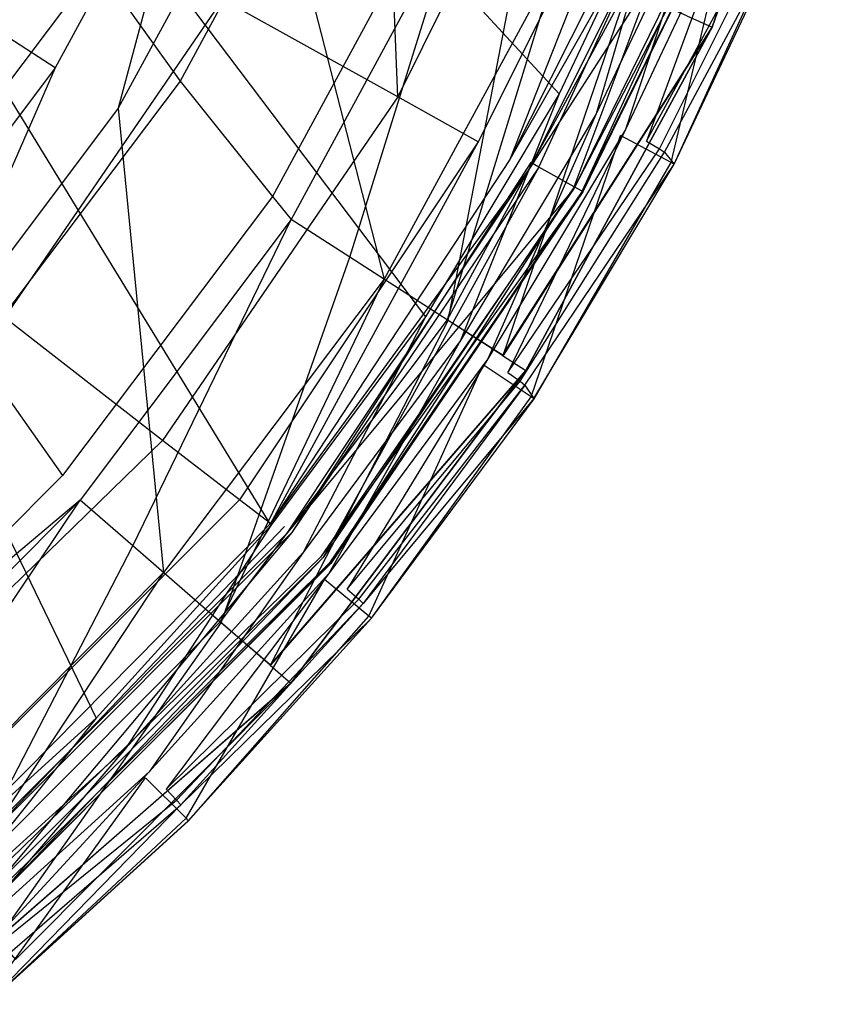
# Model space of a CAD drawing. Extents: x 0 to 0.376, y -0.701 to 0.
# Tile 16 of 62: x 0.31 to 0.365, y -0.658 to -0.591. Entities that reach past the tile are written whole.
import ezdxf

# ---------------------------------------------------------------- set-up
doc = ezdxf.new("R2010")
doc.units = 0
for name, color, linetype in [('L0_WC_N_567710__1___REPLACEMTFO', 7, 'CONTINUOUS'), ('L1_WC_N_567710__0___REPLACEMTFO', 7, 'CONTINUOUS'), ('L2_SITZ_N_567710__0___REPLACEMT', 7, 'CONTINUOUS'), ('L3_DECKEL_N_567710__0___REPLACE', 7, 'CONTINUOUS')]:
    doc.layers.add(name, color=color, linetype=linetype)

msp = doc.modelspace()

# ---------------------------------------------------------------- linework, layer by layer
at = {"layer": 'L0_WC_N_567710__1___REPLACEMTFO', "color": 8}
for points, invisible_edges in [([(0.365157, -0.566918, 0.393683), (0.354711, -0.590988, 0.398048), (0.356417, -0.591741, 0.393581), (0.365157, -0.566918, 0.393683)], 13), ([(0.354741, -0.59099, 0.351348), (0.365157, -0.566918, 0.35585), (0.356417, -0.591741, 0.355748), (0.354741, -0.59099, 0.351348)], 13), ([(0.365157, -0.566918, 0.35585), (0.356417, -0.591741, 0.360648), (0.356417, -0.591741, 0.355748), (0.365157, -0.566918, 0.35585)], 13), ([(0.356417, -0.591741, 0.360648), (0.365157, -0.566918, 0.35585), (0.365157, -0.566918, 0.36075), (0.356417, -0.591741, 0.360648)], 14), ([(0.365157, -0.566918, 0.36075), (0.356417, -0.591741, 0.389154), (0.356417, -0.591741, 0.360648), (0.365157, -0.566918, 0.36075)], 13), ([(0.356417, -0.591741, 0.389154), (0.365157, -0.566918, 0.36075), (0.365157, -0.566918, 0.389256), (0.356417, -0.591741, 0.389154)], 14), ([(0.365157, -0.566918, 0.389256), (0.356417, -0.591741, 0.393581), (0.356417, -0.591741, 0.389154), (0.365157, -0.566918, 0.389256)], 13), ([(0.356417, -0.591741, 0.393581), (0.365157, -0.566918, 0.389256), (0.365157, -0.566918, 0.393683), (0.356417, -0.591741, 0.393581)], 14), ([(0.316975, -0.574211, 0.397728), (0.305665, -0.59044, 0.392352), (0.307515, -0.591637, 0.397633), (0.316975, -0.574211, 0.397728)], 13), ([(0.316975, -0.574211, 0.397728), (0.307515, -0.591637, 0.397633), (0.311967, -0.594492, 0.400031), (0.316975, -0.574211, 0.397728)], 14), ([(0.321812, -0.576354, 0.400031), (0.316975, -0.574211, 0.397728), (0.311967, -0.594492, 0.400031), (0.321812, -0.576354, 0.400031)], 14), ([(0.331465, -0.574967, 0.322769), (0.320414, -0.595409, 0.322173), (0.314793, -0.587542, 0.300382), (0.331465, -0.574967, 0.322769)], 14), ([(0.331465, -0.574967, 0.322769), (0.337867, -0.582546, 0.345072), (0.320414, -0.595409, 0.322173), (0.331465, -0.574967, 0.322769)], 14), ([(0.316231, -0.597233, 0.400031), (0.321812, -0.576354, 0.400031), (0.311967, -0.594492, 0.400031), (0.316231, -0.597233, 0.400031)], 13), ([(0.321812, -0.576354, 0.400031), (0.316231, -0.597233, 0.400031), (0.326445, -0.578414, 0.400031), (0.321812, -0.576354, 0.400031)], 14), ([(0.334219, -0.6088, 0.400031), (0.326445, -0.578414, 0.400031), (0.316231, -0.597233, 0.400031), (0.334219, -0.6088, 0.400031)], 13), ([(0.326445, -0.578414, 0.400031), (0.334219, -0.6088, 0.400031), (0.345993, -0.587106, 0.400031), (0.326445, -0.578414, 0.400031)], 14), ([(0.309033, -0.579352, 0.280361), (0.314793, -0.587542, 0.300382), (0.296137, -0.59646, 0.278893), (0.309033, -0.579352, 0.280361)], 14), ([(0.337867, -0.582546, 0.345072), (0.326668, -0.603193, 0.344887), (0.320414, -0.595409, 0.322173), (0.337867, -0.582546, 0.345072)], 14), ([(0.337867, -0.582546, 0.345072), (0.339147, -0.584062, 0.349533), (0.326668, -0.603193, 0.344887), (0.337867, -0.582546, 0.345072)], 14), ([(0.339147, -0.584062, 0.349533), (0.327919, -0.604749, 0.349429), (0.326668, -0.603193, 0.344887), (0.339147, -0.584062, 0.349533)], 14), ([(0.339147, -0.584062, 0.349533), (0.331893, -0.607305, 0.349426), (0.327919, -0.604749, 0.349429), (0.339147, -0.584062, 0.349533)], 13), ([(0.331893, -0.607305, 0.349426), (0.339147, -0.584062, 0.349533), (0.343464, -0.585981, 0.349531), (0.331893, -0.607305, 0.349426)], 14), ([(0.343464, -0.585981, 0.349531), (0.338562, -0.611592, 0.34942), (0.331893, -0.607305, 0.349426), (0.343464, -0.585981, 0.349531)], 13), ([(0.338562, -0.611592, 0.34942), (0.343464, -0.585981, 0.349531), (0.350713, -0.589204, 0.349528), (0.338562, -0.611592, 0.34942)], 14), ([(0.314793, -0.587542, 0.300382), (0.301365, -0.605321, 0.299368), (0.296137, -0.59646, 0.278893), (0.314793, -0.587542, 0.300382)], 14), ([(0.314793, -0.587542, 0.300382), (0.320414, -0.595409, 0.322173), (0.301365, -0.605321, 0.299368), (0.314793, -0.587542, 0.300382)], 14), ([(0.338482, -0.611542, 0.400031), (0.345993, -0.587106, 0.400031), (0.334219, -0.6088, 0.400031), (0.338482, -0.611542, 0.400031)], 13), ([(0.345993, -0.587106, 0.400031), (0.338482, -0.611542, 0.400031), (0.350627, -0.589166, 0.400031), (0.345993, -0.587106, 0.400031)], 14), ([(0.350627, -0.589166, 0.400031), (0.338482, -0.611542, 0.400031), (0.342241, -0.613965, 0.397938), (0.350627, -0.589166, 0.400031)], 14), ([(0.350713, -0.589204, 0.349528), (0.34227, -0.613971, 0.351239), (0.338562, -0.611592, 0.34942), (0.350713, -0.589204, 0.349528)], 13), ([(0.354711, -0.590988, 0.398048), (0.350627, -0.589166, 0.400031), (0.342241, -0.613965, 0.397938), (0.354711, -0.590988, 0.398048)], 14), ([(0.34227, -0.613971, 0.351239), (0.350713, -0.589204, 0.349528), (0.354741, -0.59099, 0.351348), (0.34227, -0.613971, 0.351239)], 14), ([(0.311967, -0.594492, 0.400031), (0.307515, -0.591637, 0.397633), (0.299321, -0.611321, 0.400031), (0.311967, -0.594492, 0.400031)], 14), ([(0.342241, -0.613965, 0.397938), (0.356417, -0.591741, 0.393581), (0.354711, -0.590988, 0.398048), (0.342241, -0.613965, 0.397938)], 14), ([(0.356417, -0.591741, 0.355748), (0.34227, -0.613971, 0.351239), (0.354741, -0.59099, 0.351348), (0.356417, -0.591741, 0.355748)], 14), ([(0.356417, -0.591741, 0.393581), (0.342241, -0.613965, 0.397938), (0.343811, -0.614968, 0.39347), (0.356417, -0.591741, 0.393581)], 13), ([(0.34227, -0.613971, 0.351239), (0.356417, -0.591741, 0.355748), (0.343811, -0.614968, 0.355637), (0.34227, -0.613971, 0.351239)], 13), ([(0.356417, -0.591741, 0.355748), (0.343811, -0.614968, 0.360538), (0.343811, -0.614968, 0.355637), (0.356417, -0.591741, 0.355748)], 13), ([(0.343811, -0.614968, 0.360538), (0.356417, -0.591741, 0.355748), (0.356417, -0.591741, 0.360648), (0.343811, -0.614968, 0.360538)], 14), ([(0.356417, -0.591741, 0.360648), (0.343811, -0.614968, 0.389044), (0.343811, -0.614968, 0.360538), (0.356417, -0.591741, 0.360648)], 13), ([(0.343811, -0.614968, 0.389044), (0.356417, -0.591741, 0.360648), (0.356417, -0.591741, 0.389154), (0.343811, -0.614968, 0.389044)], 14), ([(0.356417, -0.591741, 0.389154), (0.343811, -0.614968, 0.39347), (0.343811, -0.614968, 0.389044), (0.356417, -0.591741, 0.389154)], 13), ([(0.343811, -0.614968, 0.39347), (0.356417, -0.591741, 0.389154), (0.356417, -0.591741, 0.393581), (0.343811, -0.614968, 0.39347)], 14), ([(0.303149, -0.614643, 0.400031), (0.311967, -0.594492, 0.400031), (0.299321, -0.611321, 0.400031), (0.303149, -0.614643, 0.400031)], 13), ([(0.311967, -0.594492, 0.400031), (0.303149, -0.614643, 0.400031), (0.316231, -0.597233, 0.400031), (0.311967, -0.594492, 0.400031)], 14), ([(0.320414, -0.595409, 0.322173), (0.306578, -0.613752, 0.321619), (0.301365, -0.605321, 0.299368), (0.320414, -0.595409, 0.322173)], 14), ([(0.320414, -0.595409, 0.322173), (0.326668, -0.603193, 0.344887), (0.306578, -0.613752, 0.321619), (0.320414, -0.595409, 0.322173)], 14), ([(0.319298, -0.628656, 0.400031), (0.316231, -0.597233, 0.400031), (0.303149, -0.614643, 0.400031), (0.319298, -0.628656, 0.400031)], 13), ([(0.316231, -0.597233, 0.400031), (0.319298, -0.628656, 0.400031), (0.334219, -0.6088, 0.400031), (0.316231, -0.597233, 0.400031)], 14), ([(0.326668, -0.603193, 0.344887), (0.312465, -0.622082, 0.34472), (0.306578, -0.613752, 0.321619), (0.326668, -0.603193, 0.344887)], 14), ([(0.326668, -0.603193, 0.344887), (0.327919, -0.604749, 0.349429), (0.312465, -0.622082, 0.34472), (0.326668, -0.603193, 0.344887)], 14), ([(0.327919, -0.604749, 0.349429), (0.313642, -0.623748, 0.34934), (0.312465, -0.622082, 0.34472), (0.327919, -0.604749, 0.349429)], 14), ([(0.327919, -0.604749, 0.349429), (0.317211, -0.626845, 0.349335), (0.313642, -0.623748, 0.34934), (0.327919, -0.604749, 0.349429)], 13), ([(0.317211, -0.626845, 0.349335), (0.327919, -0.604749, 0.349429), (0.331893, -0.607305, 0.349426), (0.317211, -0.626845, 0.349335)], 14), ([(0.331893, -0.607305, 0.349426), (0.323197, -0.63204, 0.349326), (0.317211, -0.626845, 0.349335), (0.331893, -0.607305, 0.349426)], 13), ([(0.323197, -0.63204, 0.349326), (0.331893, -0.607305, 0.349426), (0.338562, -0.611592, 0.34942), (0.323197, -0.63204, 0.349326)], 14), ([(0.323125, -0.631978, 0.400031), (0.334219, -0.6088, 0.400031), (0.319298, -0.628656, 0.400031), (0.323125, -0.631978, 0.400031)], 13), ([(0.334219, -0.6088, 0.400031), (0.323125, -0.631978, 0.400031), (0.338482, -0.611542, 0.400031), (0.334219, -0.6088, 0.400031)], 14), ([(0.338482, -0.611542, 0.400031), (0.323125, -0.631978, 0.400031), (0.3265, -0.634912, 0.397843), (0.338482, -0.611542, 0.400031)], 14), ([(0.338562, -0.611592, 0.34942), (0.326527, -0.634924, 0.351144), (0.323197, -0.63204, 0.349326), (0.338562, -0.611592, 0.34942)], 13), ([(0.342241, -0.613965, 0.397938), (0.338482, -0.611542, 0.400031), (0.3265, -0.634912, 0.397843), (0.342241, -0.613965, 0.397938)], 14), ([(0.326527, -0.634924, 0.351144), (0.338562, -0.611592, 0.34942), (0.34227, -0.613971, 0.351239), (0.326527, -0.634924, 0.351144)], 14), ([(0.306578, -0.613752, 0.321619), (0.312465, -0.622082, 0.34472), (0.290443, -0.629802, 0.321141), (0.306578, -0.613752, 0.321619)], 14), ([(0.3265, -0.634912, 0.397843), (0.343811, -0.614968, 0.39347), (0.342241, -0.613965, 0.397938), (0.3265, -0.634912, 0.397843)], 14), ([(0.343811, -0.614968, 0.355637), (0.326527, -0.634924, 0.351144), (0.34227, -0.613971, 0.351239), (0.343811, -0.614968, 0.355637)], 14), ([(0.303149, -0.614643, 0.400031), (0.301787, -0.646227, 0.400031), (0.319298, -0.628656, 0.400031), (0.303149, -0.614643, 0.400031)], 14), ([(0.343811, -0.614968, 0.39347), (0.3265, -0.634912, 0.397843), (0.327909, -0.636129, 0.393375), (0.343811, -0.614968, 0.39347)], 13), ([(0.326527, -0.634924, 0.351144), (0.343811, -0.614968, 0.355637), (0.327909, -0.636129, 0.355542), (0.326527, -0.634924, 0.351144)], 13), ([(0.343811, -0.614968, 0.355637), (0.327909, -0.636129, 0.360442), (0.327909, -0.636129, 0.355542), (0.343811, -0.614968, 0.355637)], 13), ([(0.327909, -0.636129, 0.360442), (0.343811, -0.614968, 0.355637), (0.343811, -0.614968, 0.360538), (0.327909, -0.636129, 0.360442)], 14), ([(0.327909, -0.636129, 0.360442), (0.343811, -0.614968, 0.389044), (0.327909, -0.636129, 0.388948), (0.327909, -0.636129, 0.360442)], 13), ([(0.343811, -0.614968, 0.389044), (0.327909, -0.636129, 0.360442), (0.343811, -0.614968, 0.360538), (0.343811, -0.614968, 0.389044)], 14), ([(0.343811, -0.614968, 0.389044), (0.327909, -0.636129, 0.393375), (0.327909, -0.636129, 0.388948), (0.343811, -0.614968, 0.389044)], 13), ([(0.327909, -0.636129, 0.393375), (0.343811, -0.614968, 0.389044), (0.343811, -0.614968, 0.39347), (0.327909, -0.636129, 0.393375)], 14), ([(0.312465, -0.622082, 0.34472), (0.295801, -0.63878, 0.344577), (0.290443, -0.629802, 0.321141), (0.312465, -0.622082, 0.34472)], 14), ([(0.313642, -0.623748, 0.34934), (0.295801, -0.63878, 0.344577), (0.312465, -0.622082, 0.34472), (0.313642, -0.623748, 0.34934)], 14), ([(0.295801, -0.63878, 0.344577), (0.313642, -0.623748, 0.34934), (0.296872, -0.640575, 0.349265), (0.295801, -0.63878, 0.344577)], 13), ([(0.313642, -0.623748, 0.34934), (0.299973, -0.644141, 0.349258), (0.296872, -0.640575, 0.349265), (0.313642, -0.623748, 0.34934)], 13), ([(0.299973, -0.644141, 0.349258), (0.313642, -0.623748, 0.34934), (0.317211, -0.626845, 0.349335), (0.299973, -0.644141, 0.349258)], 14), ([(0.317211, -0.626845, 0.349335), (0.305175, -0.650123, 0.349247), (0.299973, -0.644141, 0.349258), (0.317211, -0.626845, 0.349335)], 13), ([(0.305175, -0.650123, 0.349247), (0.317211, -0.626845, 0.349335), (0.323197, -0.63204, 0.349326), (0.305175, -0.650123, 0.349247)], 14), ([(0.305113, -0.650052, 0.400031), (0.319298, -0.628656, 0.400031), (0.301787, -0.646227, 0.400031), (0.305113, -0.650052, 0.400031)], 13), ([(0.319298, -0.628656, 0.400031), (0.305113, -0.650052, 0.400031), (0.323125, -0.631978, 0.400031), (0.319298, -0.628656, 0.400031)], 14), ([(0.323125, -0.631978, 0.400031), (0.305113, -0.650052, 0.400031), (0.308045, -0.653429, 0.397763), (0.323125, -0.631978, 0.400031)], 14), ([(0.323197, -0.63204, 0.349326), (0.308069, -0.653445, 0.351064), (0.305175, -0.650123, 0.349247), (0.323197, -0.63204, 0.349326)], 13), ([(0.3265, -0.634912, 0.397843), (0.323125, -0.631978, 0.400031), (0.308045, -0.653429, 0.397763), (0.3265, -0.634912, 0.397843)], 14), ([(0.308069, -0.653445, 0.351064), (0.323197, -0.63204, 0.349326), (0.326527, -0.634924, 0.351144), (0.308069, -0.653445, 0.351064)], 14), ([(0.308045, -0.653429, 0.397763), (0.327909, -0.636129, 0.393375), (0.3265, -0.634912, 0.397843), (0.308045, -0.653429, 0.397763)], 14), ([(0.327909, -0.636129, 0.355542), (0.308069, -0.653445, 0.351064), (0.326527, -0.634924, 0.351144), (0.327909, -0.636129, 0.355542)], 14), ([(0.327909, -0.636129, 0.393375), (0.308045, -0.653429, 0.397763), (0.30927, -0.654832, 0.393294), (0.327909, -0.636129, 0.393375)], 13), ([(0.308069, -0.653445, 0.351064), (0.327909, -0.636129, 0.355542), (0.30927, -0.654832, 0.355461), (0.308069, -0.653445, 0.351064)], 13), ([(0.327909, -0.636129, 0.355542), (0.30927, -0.654832, 0.360362), (0.30927, -0.654832, 0.355461), (0.327909, -0.636129, 0.355542)], 13), ([(0.30927, -0.654832, 0.360362), (0.327909, -0.636129, 0.355542), (0.327909, -0.636129, 0.360442), (0.30927, -0.654832, 0.360362)], 14), ([(0.30927, -0.654832, 0.360362), (0.327909, -0.636129, 0.388948), (0.30927, -0.654832, 0.388868), (0.30927, -0.654832, 0.360362)], 13), ([(0.327909, -0.636129, 0.388948), (0.30927, -0.654832, 0.360362), (0.327909, -0.636129, 0.360442), (0.327909, -0.636129, 0.388948)], 14), ([(0.327909, -0.636129, 0.388948), (0.30927, -0.654832, 0.393294), (0.30927, -0.654832, 0.388868), (0.327909, -0.636129, 0.388948)], 13), ([(0.30927, -0.654832, 0.393294), (0.327909, -0.636129, 0.388948), (0.327909, -0.636129, 0.393375), (0.30927, -0.654832, 0.393294)], 14)]:
    msp.add_3dface(points, dxfattribs=dict(at, invisible_edges=invisible_edges))
at = {"layer": 'L1_WC_N_567710__0___REPLACEMTFO', "color": 8}
for points, invisible_edges in [([(0.31354, -0.551583, 0.30968), (0.26155, -0.610323, 0.290584), (0.28409, -0.610323, 0.320496), (0.31354, -0.551583, 0.30968)], 13), ([(0.26155, -0.610323, 0.290584), (0.31354, -0.551583, 0.30968), (0.28409, -0.551583, 0.270597), (0.26155, -0.610323, 0.290584)], 14), ([(0.336597, -0.551583, 0.355781), (0.28409, -0.610323, 0.320496), (0.301737, -0.610323, 0.355781), (0.336597, -0.551583, 0.355781)], 13), ([(0.28409, -0.610323, 0.320496), (0.336597, -0.551583, 0.355781), (0.31354, -0.551583, 0.30968), (0.28409, -0.610323, 0.320496)], 14)]:
    msp.add_3dface(points, dxfattribs=dict(at, invisible_edges=invisible_edges))
at = {"layer": 'L2_SITZ_N_567710__0___REPLACEMT', "color": 8}
for points, invisible_edges in [([(0.335158, -0.596469, 0.422897), (0.333941, -0.567531, 0.422068), (0.323286, -0.589856, 0.422208), (0.335158, -0.596469, 0.422897)], 14), ([(0.346937, -0.572542, 0.423031), (0.333941, -0.567531, 0.422068), (0.335158, -0.596469, 0.422897), (0.346937, -0.572542, 0.423031)], 14), ([(0.346937, -0.572542, 0.423031), (0.335158, -0.596469, 0.422897), (0.340575, -0.599514, 0.422811), (0.346937, -0.572542, 0.423031)], 14), ([(0.352987, -0.574767, 0.422901), (0.346937, -0.572542, 0.423031), (0.340575, -0.599514, 0.422811), (0.352987, -0.574767, 0.422901)], 14), ([(0.342716, -0.600702, 0.422467), (0.352987, -0.574767, 0.422901), (0.340575, -0.599514, 0.422811), (0.342716, -0.600702, 0.422467)], 13), ([(0.352987, -0.574767, 0.422901), (0.342716, -0.600702, 0.422467), (0.355388, -0.575626, 0.422531), (0.352987, -0.574767, 0.422901)], 14), ([(0.355388, -0.575626, 0.422531), (0.342716, -0.600702, 0.422467), (0.356703, -0.576082, 0.420043), (0.355388, -0.575626, 0.422531)], 14), ([(0.356703, -0.576082, 0.420043), (0.342716, -0.600702, 0.422467), (0.344056, -0.601313, 0.419983), (0.356703, -0.576082, 0.420043)], 14), ([(0.356703, -0.576082, 0.420043), (0.344056, -0.601313, 0.419983), (0.359622, -0.577074, 0.413379), (0.356703, -0.576082, 0.420043)], 14), ([(0.356419, -0.575821, 0.402198), (0.344697, -0.601211, 0.402126), (0.344142, -0.600901, 0.402156), (0.356419, -0.575821, 0.402198)], 13), ([(0.344697, -0.601211, 0.402126), (0.356419, -0.575821, 0.402198), (0.357022, -0.576036, 0.402171), (0.344697, -0.601211, 0.402126)], 14), ([(0.357022, -0.576036, 0.402171), (0.347077, -0.602538, 0.402144), (0.344697, -0.601211, 0.402126), (0.357022, -0.576036, 0.402171)], 13), ([(0.347077, -0.602538, 0.402144), (0.357022, -0.576036, 0.402171), (0.3596, -0.576957, 0.4022), (0.347077, -0.602538, 0.402144)], 14), ([(0.3596, -0.576957, 0.4022), (0.347632, -0.60285, 0.402378), (0.347077, -0.602538, 0.402144), (0.3596, -0.576957, 0.4022)], 13), ([(0.347632, -0.60285, 0.402378), (0.3596, -0.576957, 0.4022), (0.360202, -0.577175, 0.402439), (0.347632, -0.60285, 0.402378)], 14), ([(0.309945, -0.583236, 0.419549), (0.298543, -0.577622, 0.415522), (0.296804, -0.603458, 0.419955), (0.309945, -0.583236, 0.419549)], 14), ([(0.359622, -0.577074, 0.413379), (0.344056, -0.601313, 0.419983), (0.347086, -0.602647, 0.413319), (0.359622, -0.577074, 0.413379)], 14), ([(0.359622, -0.577074, 0.413379), (0.347086, -0.602647, 0.413319), (0.3602, -0.577207, 0.407325), (0.359622, -0.577074, 0.413379)], 14), ([(0.3602, -0.577207, 0.407325), (0.347086, -0.602647, 0.413319), (0.347651, -0.602874, 0.407264), (0.3602, -0.577207, 0.407325)], 14), ([(0.360228, -0.577199, 0.404193), (0.347632, -0.60285, 0.402378), (0.360202, -0.577175, 0.402439), (0.360228, -0.577199, 0.404193)], 14), ([(0.347632, -0.60285, 0.402378), (0.360228, -0.577199, 0.404193), (0.347658, -0.602876, 0.404132), (0.347632, -0.60285, 0.402378)], 13), ([(0.360228, -0.577199, 0.404193), (0.347651, -0.602874, 0.407264), (0.347658, -0.602876, 0.404132), (0.360228, -0.577199, 0.404193)], 13), ([(0.347651, -0.602874, 0.407264), (0.360228, -0.577199, 0.404193), (0.3602, -0.577207, 0.407325), (0.347651, -0.602874, 0.407264)], 14), ([(0.309945, -0.583236, 0.419549), (0.296804, -0.603458, 0.419955), (0.308531, -0.611382, 0.422458), (0.309945, -0.583236, 0.419549)], 14), ([(0.323286, -0.589856, 0.422208), (0.309945, -0.583236, 0.419549), (0.308531, -0.611382, 0.422458), (0.323286, -0.589856, 0.422208)], 14), ([(0.323286, -0.589856, 0.422208), (0.308531, -0.611382, 0.422458), (0.319227, -0.61972, 0.422931), (0.323286, -0.589856, 0.422208)], 14), ([(0.335158, -0.596469, 0.422897), (0.323286, -0.589856, 0.422208), (0.319227, -0.61972, 0.422931), (0.335158, -0.596469, 0.422897)], 14), ([(0.335158, -0.596469, 0.422897), (0.319227, -0.61972, 0.422931), (0.324441, -0.623738, 0.422783), (0.335158, -0.596469, 0.422897)], 14), ([(0.340575, -0.599514, 0.422811), (0.335158, -0.596469, 0.422897), (0.324441, -0.623738, 0.422783), (0.340575, -0.599514, 0.422811)], 14), ([(0.326538, -0.625321, 0.422412), (0.340575, -0.599514, 0.422811), (0.324441, -0.623738, 0.422783), (0.326538, -0.625321, 0.422412)], 13), ([(0.340575, -0.599514, 0.422811), (0.326538, -0.625321, 0.422412), (0.342716, -0.600702, 0.422467), (0.340575, -0.599514, 0.422811)], 14), ([(0.342716, -0.600702, 0.422467), (0.326538, -0.625321, 0.422412), (0.344056, -0.601313, 0.419983), (0.342716, -0.600702, 0.422467)], 14), ([(0.344142, -0.600901, 0.402156), (0.32797, -0.625928, 0.401951), (0.327473, -0.625533, 0.401957), (0.344142, -0.600901, 0.402156)], 14), ([(0.344697, -0.601211, 0.402126), (0.32797, -0.625928, 0.401951), (0.344142, -0.600901, 0.402156), (0.344697, -0.601211, 0.402126)], 14), ([(0.344056, -0.601313, 0.419983), (0.326538, -0.625321, 0.422412), (0.327597, -0.626046, 0.419925), (0.344056, -0.601313, 0.419983)], 14), ([(0.344056, -0.601313, 0.419983), (0.327597, -0.626046, 0.419925), (0.347086, -0.602647, 0.413319), (0.344056, -0.601313, 0.419983)], 14), ([(0.344697, -0.601211, 0.402126), (0.330095, -0.627619, 0.402059), (0.32797, -0.625928, 0.401951), (0.344697, -0.601211, 0.402126)], 14), ([(0.347077, -0.602538, 0.402144), (0.330095, -0.627619, 0.402059), (0.344697, -0.601211, 0.402126), (0.347077, -0.602538, 0.402144)], 14), ([(0.347086, -0.602647, 0.413319), (0.327597, -0.626046, 0.419925), (0.329925, -0.627597, 0.41326), (0.347086, -0.602647, 0.413319)], 14), ([(0.347086, -0.602647, 0.413319), (0.329925, -0.627597, 0.41326), (0.347651, -0.602874, 0.407264), (0.347086, -0.602647, 0.413319)], 14), ([(0.347651, -0.602874, 0.407264), (0.329925, -0.627597, 0.41326), (0.330533, -0.627993, 0.407205), (0.347651, -0.602874, 0.407264)], 14), ([(0.347077, -0.602538, 0.402144), (0.33059, -0.628016, 0.402317), (0.330095, -0.627619, 0.402059), (0.347077, -0.602538, 0.402144)], 14), ([(0.347651, -0.602874, 0.407264), (0.330533, -0.627993, 0.407205), (0.347658, -0.602876, 0.404132), (0.347651, -0.602874, 0.407264)], 14), ([(0.347658, -0.602876, 0.404132), (0.330533, -0.627993, 0.407205), (0.330603, -0.62804, 0.404073), (0.347658, -0.602876, 0.404132)], 14), ([(0.347632, -0.60285, 0.402378), (0.33059, -0.628016, 0.402317), (0.347077, -0.602538, 0.402144), (0.347632, -0.60285, 0.402378)], 14), ([(0.347658, -0.602876, 0.404132), (0.33059, -0.628016, 0.402317), (0.347632, -0.60285, 0.402378), (0.347658, -0.602876, 0.404132)], 14), ([(0.33059, -0.628016, 0.402317), (0.347658, -0.602876, 0.404132), (0.330603, -0.62804, 0.404073), (0.33059, -0.628016, 0.402317)], 13), ([(0.319227, -0.61972, 0.422931), (0.308531, -0.611382, 0.422458), (0.298613, -0.63977, 0.42308), (0.319227, -0.61972, 0.422931)], 14), ([(0.319227, -0.61972, 0.422931), (0.298613, -0.63977, 0.42308), (0.303497, -0.64466, 0.422795), (0.319227, -0.61972, 0.422931)], 14), ([(0.324441, -0.623738, 0.422783), (0.319227, -0.61972, 0.422931), (0.303497, -0.64466, 0.422795), (0.324441, -0.623738, 0.422783)], 14), ([(0.324441, -0.623738, 0.422783), (0.303497, -0.64466, 0.422795), (0.305508, -0.646607, 0.422368), (0.324441, -0.623738, 0.422783)], 14), ([(0.326538, -0.625321, 0.422412), (0.324441, -0.623738, 0.422783), (0.305508, -0.646607, 0.422368), (0.326538, -0.625321, 0.422412)], 14), ([(0.326538, -0.625321, 0.422412), (0.305508, -0.646607, 0.422368), (0.327597, -0.626046, 0.419925), (0.326538, -0.625321, 0.422412)], 14), ([(0.327473, -0.625533, 0.401957), (0.30624, -0.647697, 0.401765), (0.305817, -0.647228, 0.401744), (0.327473, -0.625533, 0.401957)], 14), ([(0.32797, -0.625928, 0.401951), (0.30624, -0.647697, 0.401765), (0.327473, -0.625533, 0.401957), (0.32797, -0.625928, 0.401951)], 14), ([(0.305508, -0.646607, 0.422368), (0.306205, -0.64745, 0.419874), (0.327597, -0.626046, 0.419925), (0.305508, -0.646607, 0.422368)], 14), ([(0.327597, -0.626046, 0.419925), (0.306205, -0.64745, 0.419874), (0.329925, -0.627597, 0.41326), (0.327597, -0.626046, 0.419925)], 14), ([(0.32797, -0.625928, 0.401951), (0.308035, -0.649712, 0.401977), (0.30624, -0.647697, 0.401765), (0.32797, -0.625928, 0.401951)], 14), ([(0.330095, -0.627619, 0.402059), (0.308035, -0.649712, 0.401977), (0.32797, -0.625928, 0.401951), (0.330095, -0.627619, 0.402059)], 14), ([(0.306205, -0.64745, 0.419874), (0.307633, -0.649311, 0.413208), (0.329925, -0.627597, 0.41326), (0.306205, -0.64745, 0.419874)], 14), ([(0.329925, -0.627597, 0.41326), (0.307633, -0.649311, 0.413208), (0.330533, -0.627993, 0.407205), (0.329925, -0.627597, 0.41326)], 14), ([(0.307633, -0.649311, 0.413208), (0.30829, -0.650055, 0.407152), (0.330533, -0.627993, 0.407205), (0.307633, -0.649311, 0.413208)], 14), ([(0.330095, -0.627619, 0.402059), (0.308453, -0.65018, 0.402263), (0.308035, -0.649712, 0.401977), (0.330095, -0.627619, 0.402059)], 14), ([(0.330533, -0.627993, 0.407205), (0.30829, -0.650055, 0.407152), (0.330603, -0.62804, 0.404073), (0.330533, -0.627993, 0.407205)], 14), ([(0.30829, -0.650055, 0.407152), (0.308448, -0.650192, 0.40402), (0.330603, -0.62804, 0.404073), (0.30829, -0.650055, 0.407152)], 14), ([(0.330603, -0.62804, 0.404073), (0.308448, -0.650192, 0.40402), (0.308453, -0.65018, 0.402263), (0.330603, -0.62804, 0.404073)], 14), ([(0.33059, -0.628016, 0.402317), (0.308453, -0.65018, 0.402263), (0.330095, -0.627619, 0.402059), (0.33059, -0.628016, 0.402317)], 14), ([(0.33059, -0.628016, 0.402317), (0.330603, -0.62804, 0.404073), (0.308453, -0.65018, 0.402263), (0.33059, -0.628016, 0.402317)], 14)]:
    msp.add_3dface(points, dxfattribs=dict(at, invisible_edges=invisible_edges))
at = {"layer": 'L3_DECKEL_N_567710__0___REPLACE', "color": 8}
for points, invisible_edges in [([(0.346065, -0.596262, 0.443503), (0.317661, -0.565469, 0.444632), (0.311773, -0.577918, 0.444549), (0.346065, -0.596262, 0.443503)], 13), ([(0.317661, -0.565469, 0.444632), (0.346065, -0.596262, 0.443503), (0.353584, -0.580363, 0.44361), (0.317661, -0.565469, 0.444632)], 14), ([(0.337025, -0.611348, 0.443402), (0.311773, -0.577918, 0.444549), (0.304695, -0.589729, 0.44447), (0.337025, -0.611348, 0.443402)], 13), ([(0.311773, -0.577918, 0.444549), (0.337025, -0.611348, 0.443402), (0.346065, -0.596262, 0.443503), (0.311773, -0.577918, 0.444549)], 14), ([(0.348576, -0.59761, 0.443111), (0.353584, -0.580363, 0.44361), (0.346065, -0.596262, 0.443503), (0.348576, -0.59761, 0.443111)], 13), ([(0.353584, -0.580363, 0.44361), (0.348576, -0.59761, 0.443111), (0.356214, -0.581458, 0.44322), (0.353584, -0.580363, 0.44361)], 14), ([(0.350545, -0.598678, 0.442105), (0.356214, -0.581458, 0.44322), (0.348576, -0.59761, 0.443111), (0.350545, -0.598678, 0.442105)], 13), ([(0.356214, -0.581458, 0.44322), (0.350545, -0.598678, 0.442105), (0.358277, -0.582326, 0.442215), (0.356214, -0.581458, 0.44322)], 14), ([(0.357927, -0.58272, 0.404254), (0.353645, -0.600908, 0.40444), (0.350211, -0.599076, 0.404319), (0.357927, -0.58272, 0.404254)], 13), ([(0.35197, -0.599464, 0.440485), (0.358277, -0.582326, 0.442215), (0.350545, -0.598678, 0.442105), (0.35197, -0.599464, 0.440485)], 13), ([(0.358277, -0.582326, 0.442215), (0.35197, -0.599464, 0.440485), (0.359769, -0.582968, 0.440595), (0.358277, -0.582326, 0.442215)], 14), ([(0.35197, -0.599464, 0.440485), (0.360693, -0.583382, 0.438362), (0.359769, -0.582968, 0.440595), (0.35197, -0.599464, 0.440485)], 14), ([(0.353645, -0.600908, 0.40444), (0.357927, -0.58272, 0.404254), (0.361524, -0.584208, 0.404369), (0.353645, -0.600908, 0.40444)], 14), ([(0.360693, -0.583382, 0.438362), (0.35197, -0.599464, 0.440485), (0.352852, -0.59997, 0.438251), (0.360693, -0.583382, 0.438362)], 13), ([(0.352852, -0.59997, 0.438251), (0.361048, -0.583569, 0.435513), (0.360693, -0.583382, 0.438362), (0.352852, -0.59997, 0.438251)], 14), ([(0.361048, -0.583569, 0.435513), (0.352852, -0.59997, 0.438251), (0.353191, -0.600194, 0.435402), (0.361048, -0.583569, 0.435513)], 13), ([(0.353191, -0.600194, 0.435402), (0.361736, -0.584292, 0.40461), (0.361048, -0.583569, 0.435513), (0.353191, -0.600194, 0.435402)], 14), ([(0.361736, -0.584292, 0.40461), (0.353191, -0.600194, 0.435402), (0.353847, -0.601012, 0.404682), (0.361736, -0.584292, 0.40461)], 13), ([(0.361524, -0.584208, 0.404369), (0.353852, -0.601018, 0.404447), (0.353645, -0.600908, 0.40444), (0.361524, -0.584208, 0.404369)], 13), ([(0.353847, -0.601012, 0.404682), (0.361741, -0.584298, 0.404376), (0.361736, -0.584292, 0.40461), (0.353847, -0.601012, 0.404682)], 14), ([(0.361741, -0.584298, 0.404376), (0.353847, -0.601012, 0.404682), (0.353852, -0.601018, 0.404447), (0.361741, -0.584298, 0.404376)], 13), ([(0.353852, -0.601018, 0.404447), (0.361524, -0.584208, 0.404369), (0.361741, -0.584298, 0.404376), (0.353852, -0.601018, 0.404447)], 14), ([(0.326549, -0.625475, 0.443307), (0.304695, -0.589729, 0.44447), (0.296492, -0.60079, 0.444396), (0.326549, -0.625475, 0.443307)], 13), ([(0.304695, -0.589729, 0.44447), (0.326549, -0.625475, 0.443307), (0.337025, -0.611348, 0.443402), (0.304695, -0.589729, 0.44447)], 14), ([(0.339392, -0.612937, 0.443009), (0.346065, -0.596262, 0.443503), (0.337025, -0.611348, 0.443402), (0.339392, -0.612937, 0.443009)], 13), ([(0.346065, -0.596262, 0.443503), (0.339392, -0.612937, 0.443009), (0.348576, -0.59761, 0.443111), (0.346065, -0.596262, 0.443503)], 14), ([(0.341248, -0.614193, 0.442001), (0.348576, -0.59761, 0.443111), (0.339392, -0.612937, 0.443009), (0.341248, -0.614193, 0.442001)], 13), ([(0.348576, -0.59761, 0.443111), (0.341248, -0.614193, 0.442001), (0.350545, -0.598678, 0.442105), (0.348576, -0.59761, 0.443111)], 14), ([(0.342591, -0.615117, 0.440381), (0.350545, -0.598678, 0.442105), (0.341248, -0.614193, 0.442001), (0.342591, -0.615117, 0.440381)], 13), ([(0.350545, -0.598678, 0.442105), (0.342591, -0.615117, 0.440381), (0.35197, -0.599464, 0.440485), (0.350545, -0.598678, 0.442105)], 14), ([(0.350211, -0.599076, 0.404319), (0.34417, -0.616753, 0.404508), (0.340933, -0.614593, 0.404379), (0.350211, -0.599076, 0.404319)], 13), ([(0.342591, -0.615117, 0.440381), (0.352852, -0.59997, 0.438251), (0.35197, -0.599464, 0.440485), (0.342591, -0.615117, 0.440381)], 14), ([(0.34417, -0.616753, 0.404508), (0.350211, -0.599076, 0.404319), (0.353645, -0.600908, 0.40444), (0.34417, -0.616753, 0.404508)], 14), ([(0.352852, -0.59997, 0.438251), (0.342591, -0.615117, 0.440381), (0.343423, -0.615709, 0.438146), (0.352852, -0.59997, 0.438251)], 13), ([(0.343423, -0.615709, 0.438146), (0.353191, -0.600194, 0.435402), (0.352852, -0.59997, 0.438251), (0.343423, -0.615709, 0.438146)], 14), ([(0.353191, -0.600194, 0.435402), (0.343423, -0.615709, 0.438146), (0.343743, -0.615969, 0.435298), (0.353191, -0.600194, 0.435402)], 13), ([(0.343743, -0.615969, 0.435298), (0.353847, -0.601012, 0.404682), (0.353191, -0.600194, 0.435402), (0.343743, -0.615969, 0.435298)], 14), ([(0.31474, -0.638508, 0.44322), (0.296492, -0.60079, 0.444396), (0.287244, -0.610994, 0.444327), (0.31474, -0.638508, 0.44322)], 13), ([(0.296492, -0.60079, 0.444396), (0.31474, -0.638508, 0.44322), (0.326549, -0.625475, 0.443307), (0.296492, -0.60079, 0.444396)], 14), ([(0.353645, -0.600908, 0.40444), (0.344365, -0.616883, 0.404516), (0.34417, -0.616753, 0.404508), (0.353645, -0.600908, 0.40444)], 13), ([(0.344365, -0.616883, 0.404516), (0.353645, -0.600908, 0.40444), (0.353852, -0.601018, 0.404447), (0.344365, -0.616883, 0.404516)], 14), ([(0.353847, -0.601012, 0.404682), (0.343743, -0.615969, 0.435298), (0.344361, -0.616876, 0.40475), (0.353847, -0.601012, 0.404682)], 13), ([(0.344361, -0.616876, 0.40475), (0.353852, -0.601018, 0.404447), (0.353847, -0.601012, 0.404682), (0.344361, -0.616876, 0.40475)], 14), ([(0.353852, -0.601018, 0.404447), (0.344361, -0.616876, 0.40475), (0.344365, -0.616883, 0.404516), (0.353852, -0.601018, 0.404447)], 13), ([(0.287244, -0.610994, 0.444327), (0.30171, -0.65032, 0.443141), (0.31474, -0.638508, 0.44322), (0.287244, -0.610994, 0.444327)], 14), ([(0.32875, -0.627288, 0.442912), (0.337025, -0.611348, 0.443402), (0.326549, -0.625475, 0.443307), (0.32875, -0.627288, 0.442912)], 13), ([(0.337025, -0.611348, 0.443402), (0.32875, -0.627288, 0.442912), (0.339392, -0.612937, 0.443009), (0.337025, -0.611348, 0.443402)], 14), ([(0.330475, -0.628722, 0.441904), (0.339392, -0.612937, 0.443009), (0.32875, -0.627288, 0.442912), (0.330475, -0.628722, 0.441904)], 13), ([(0.339392, -0.612937, 0.443009), (0.330475, -0.628722, 0.441904), (0.341248, -0.614193, 0.442001), (0.339392, -0.612937, 0.443009)], 14), ([(0.331725, -0.629775, 0.440282), (0.341248, -0.614193, 0.442001), (0.330475, -0.628722, 0.441904), (0.331725, -0.629775, 0.440282)], 13), ([(0.341248, -0.614193, 0.442001), (0.331725, -0.629775, 0.440282), (0.342591, -0.615117, 0.440381), (0.341248, -0.614193, 0.442001)], 14), ([(0.340933, -0.614593, 0.404379), (0.333192, -0.63159, 0.404571), (0.330182, -0.629124, 0.404435), (0.340933, -0.614593, 0.404379)], 13), ([(0.333192, -0.63159, 0.404571), (0.340933, -0.614593, 0.404379), (0.34417, -0.616753, 0.404508), (0.333192, -0.63159, 0.404571)], 14), ([(0.331725, -0.629775, 0.440282), (0.343423, -0.615709, 0.438146), (0.342591, -0.615117, 0.440381), (0.331725, -0.629775, 0.440282)], 14), ([(0.343423, -0.615709, 0.438146), (0.331725, -0.629775, 0.440282), (0.332498, -0.630448, 0.438047), (0.343423, -0.615709, 0.438146)], 13), ([(0.332498, -0.630448, 0.438047), (0.343743, -0.615969, 0.435298), (0.343423, -0.615709, 0.438146), (0.332498, -0.630448, 0.438047)], 14), ([(0.343743, -0.615969, 0.435298), (0.332498, -0.630448, 0.438047), (0.332796, -0.63074, 0.435199), (0.343743, -0.615969, 0.435298)], 13), ([(0.343743, -0.615969, 0.435298), (0.332796, -0.63074, 0.435199), (0.344361, -0.616876, 0.40475), (0.343743, -0.615969, 0.435298)], 14), ([(0.344361, -0.616876, 0.40475), (0.332796, -0.63074, 0.435199), (0.333369, -0.631732, 0.404814), (0.344361, -0.616876, 0.40475)], 14), ([(0.34417, -0.616753, 0.404508), (0.333373, -0.631739, 0.404579), (0.333192, -0.63159, 0.404571), (0.34417, -0.616753, 0.404508)], 13), ([(0.333369, -0.631732, 0.404814), (0.344365, -0.616883, 0.404516), (0.344361, -0.616876, 0.40475), (0.333369, -0.631732, 0.404814)], 14), ([(0.344365, -0.616883, 0.404516), (0.333369, -0.631732, 0.404814), (0.333373, -0.631739, 0.404579), (0.344365, -0.616883, 0.404516)], 13), ([(0.333373, -0.631739, 0.404579), (0.34417, -0.616753, 0.404508), (0.344365, -0.616883, 0.404516), (0.333373, -0.631739, 0.404579)], 14), ([(0.316753, -0.640528, 0.442824), (0.326549, -0.625475, 0.443307), (0.31474, -0.638508, 0.44322), (0.316753, -0.640528, 0.442824)], 13), ([(0.326549, -0.625475, 0.443307), (0.316753, -0.640528, 0.442824), (0.32875, -0.627288, 0.442912), (0.326549, -0.625475, 0.443307)], 14), ([(0.318331, -0.642124, 0.441814), (0.32875, -0.627288, 0.442912), (0.316753, -0.640528, 0.442824), (0.318331, -0.642124, 0.441814)], 13), ([(0.32875, -0.627288, 0.442912), (0.318331, -0.642124, 0.441814), (0.330475, -0.628722, 0.441904), (0.32875, -0.627288, 0.442912)], 14), ([(0.319474, -0.643296, 0.440192), (0.330475, -0.628722, 0.441904), (0.318331, -0.642124, 0.441814), (0.319474, -0.643296, 0.440192)], 13), ([(0.330475, -0.628722, 0.441904), (0.319474, -0.643296, 0.440192), (0.331725, -0.629775, 0.440282), (0.330475, -0.628722, 0.441904)], 14), ([(0.330182, -0.629124, 0.404435), (0.320816, -0.645278, 0.404629), (0.318062, -0.642528, 0.404485), (0.330182, -0.629124, 0.404435)], 13), ([(0.320816, -0.645278, 0.404629), (0.330182, -0.629124, 0.404435), (0.333192, -0.63159, 0.404571), (0.320816, -0.645278, 0.404629)], 14), ([(0.319474, -0.643296, 0.440192), (0.332498, -0.630448, 0.438047), (0.331725, -0.629775, 0.440282), (0.319474, -0.643296, 0.440192)], 14), ([(0.332498, -0.630448, 0.438047), (0.319474, -0.643296, 0.440192), (0.320181, -0.644044, 0.437957), (0.332498, -0.630448, 0.438047)], 13), ([(0.320181, -0.644044, 0.437957), (0.332796, -0.63074, 0.435199), (0.332498, -0.630448, 0.438047), (0.320181, -0.644044, 0.437957)], 14), ([(0.332796, -0.63074, 0.435199), (0.320181, -0.644044, 0.437957), (0.320453, -0.644367, 0.435108), (0.332796, -0.63074, 0.435199)], 13), ([(0.332796, -0.63074, 0.435199), (0.320453, -0.644367, 0.435108), (0.333369, -0.631732, 0.404814), (0.332796, -0.63074, 0.435199)], 14), ([(0.333192, -0.63159, 0.404571), (0.320982, -0.645444, 0.404638), (0.320816, -0.645278, 0.404629), (0.333192, -0.63159, 0.404571)], 13), ([(0.320982, -0.645444, 0.404638), (0.333192, -0.63159, 0.404571), (0.333373, -0.631739, 0.404579), (0.320982, -0.645444, 0.404638)], 14), ([(0.333369, -0.631732, 0.404814), (0.320453, -0.644367, 0.435108), (0.320978, -0.645435, 0.404872), (0.333369, -0.631732, 0.404814)], 14), ([(0.320978, -0.645435, 0.404872), (0.333373, -0.631739, 0.404579), (0.333369, -0.631732, 0.404814), (0.320978, -0.645435, 0.404872)], 14), ([(0.333373, -0.631739, 0.404579), (0.320978, -0.645435, 0.404872), (0.320982, -0.645444, 0.404638), (0.333373, -0.631739, 0.404579)], 13), ([(0.303516, -0.652528, 0.442743), (0.31474, -0.638508, 0.44322), (0.30171, -0.65032, 0.443141), (0.303516, -0.652528, 0.442743)], 13), ([(0.31474, -0.638508, 0.44322), (0.303516, -0.652528, 0.442743), (0.316753, -0.640528, 0.442824), (0.31474, -0.638508, 0.44322)], 14), ([(0.304932, -0.654272, 0.441733), (0.316753, -0.640528, 0.442824), (0.303516, -0.652528, 0.442743), (0.304932, -0.654272, 0.441733)], 13), ([(0.316753, -0.640528, 0.442824), (0.304932, -0.654272, 0.441733), (0.318331, -0.642124, 0.441814), (0.316753, -0.640528, 0.442824)], 14), ([(0.305957, -0.655551, 0.44011), (0.318331, -0.642124, 0.441814), (0.304932, -0.654272, 0.441733), (0.305957, -0.655551, 0.44011)], 13), ([(0.318331, -0.642124, 0.441814), (0.305957, -0.655551, 0.44011), (0.319474, -0.643296, 0.440192), (0.318331, -0.642124, 0.441814)], 14), ([(0.318062, -0.642528, 0.404485), (0.307161, -0.657683, 0.404682), (0.30469, -0.654677, 0.404531), (0.318062, -0.642528, 0.404485)], 13), ([(0.307161, -0.657683, 0.404682), (0.318062, -0.642528, 0.404485), (0.320816, -0.645278, 0.404629), (0.307161, -0.657683, 0.404682)], 14), ([(0.305957, -0.655551, 0.44011), (0.320181, -0.644044, 0.437957), (0.319474, -0.643296, 0.440192), (0.305957, -0.655551, 0.44011)], 14), ([(0.320181, -0.644044, 0.437957), (0.305957, -0.655551, 0.44011), (0.306592, -0.656367, 0.437875), (0.320181, -0.644044, 0.437957)], 13), ([(0.306592, -0.656367, 0.437875), (0.320453, -0.644367, 0.435108), (0.320181, -0.644044, 0.437957), (0.306592, -0.656367, 0.437875)], 14), ([(0.320453, -0.644367, 0.435108), (0.306592, -0.656367, 0.437875), (0.306836, -0.656718, 0.435026), (0.320453, -0.644367, 0.435108)], 13), ([(0.307306, -0.657855, 0.404925), (0.320453, -0.644367, 0.435108), (0.306836, -0.656718, 0.435026), (0.307306, -0.657855, 0.404925)], 14), ([(0.320453, -0.644367, 0.435108), (0.307306, -0.657855, 0.404925), (0.320978, -0.645435, 0.404872), (0.320453, -0.644367, 0.435108)], 13), ([(0.320816, -0.645278, 0.404629), (0.30731, -0.657864, 0.404691), (0.307161, -0.657683, 0.404682), (0.320816, -0.645278, 0.404629)], 13), ([(0.30731, -0.657864, 0.404691), (0.320978, -0.645435, 0.404872), (0.307306, -0.657855, 0.404925), (0.30731, -0.657864, 0.404691)], 14), ([(0.30731, -0.657864, 0.404691), (0.320816, -0.645278, 0.404629), (0.320982, -0.645444, 0.404638), (0.30731, -0.657864, 0.404691)], 14), ([(0.320978, -0.645435, 0.404872), (0.30731, -0.657864, 0.404691), (0.320982, -0.645444, 0.404638), (0.320978, -0.645435, 0.404872)], 13)]:
    msp.add_3dface(points, dxfattribs=dict(at, invisible_edges=invisible_edges))

doc.saveas('drawing.dxf')
